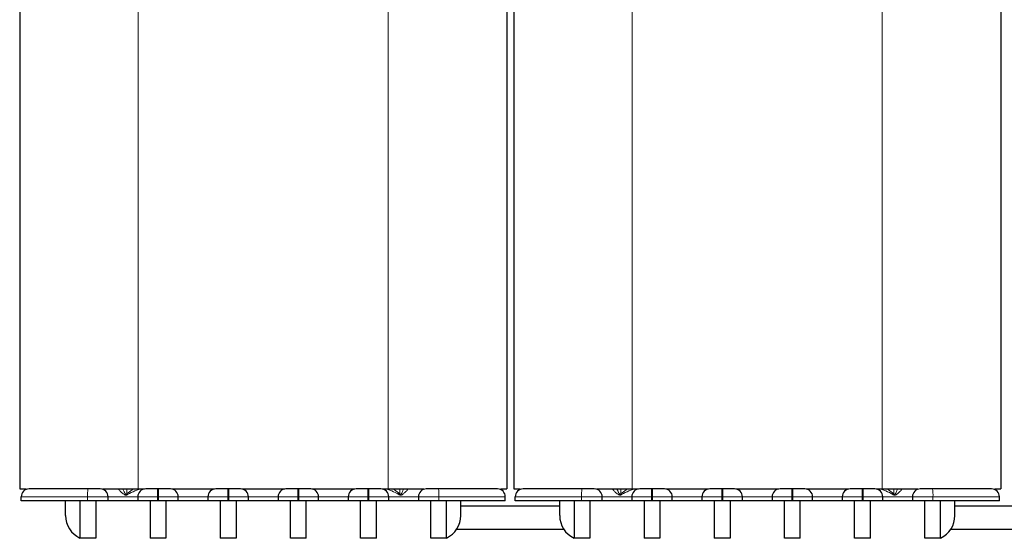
# Model space of a CAD drawing. Header units: millimetres. Extents: x 5 to 418, y 2 to 292.
# Tile 14 of 43: x 67 to 116, y 178 to 205. Entities that reach past the tile are written whole.
import ezdxf

# ---------------------------------------------------------------- set-up
doc = ezdxf.new("R2010")
doc.units = ezdxf.units.MM

msp = doc.modelspace()

# ---------------------------------------------------------------- linework, layer by layer
at = {"color": 7, "linetype": 'Continuous', "lineweight": 25}
for p, q in [((66.5559, 216.3486), (66.5559, 180.7986)), ((91.2059, 216.3486), (91.2059, 180.7986)), ((91.5559, 216.3486), (91.5559, 180.7986)), ((116.2059, 216.3486), (116.2059, 180.7986)), ((66.5559, 180.7986), (66.8761, 180.7986)), ((66.6309, 180.1986), (66.6309, 180.3986)), ((70.7495, 180.7986), (72.5559, 180.7986)), ((71.0309, 180.1986), (71.0309, 180.3986)), ((72.5309, 180.3986), (72.5309, 180.1986)), ((72.5559, 180.7986), (72.865, 180.7986)), ((73.5809, 180.7986), (73.5309, 180.7986)), ((74.2468, 180.7986), (76.415, 180.7986)), ((74.5809, 180.1986), (74.5809, 180.3986)), ((76.0809, 180.3986), (76.0809, 180.1986)), ((77.1309, 180.7986), (77.0809, 180.7986)), ((77.7968, 180.7986), (79.965, 180.7986)), ((78.1309, 180.1986), (78.1309, 180.3986)), ((79.6309, 180.3986), (79.6309, 180.1986)), ((80.6809, 180.7986), (80.6309, 180.7986)), ((81.3468, 180.7986), (83.515, 180.7986)), ((81.6809, 180.1986), (81.6809, 180.3986)), ((83.1809, 180.3986), (83.1809, 180.1986)), ((84.2309, 180.7986), (84.1809, 180.7986)), ((84.8968, 180.7986), (85.2059, 180.7986)), ((85.2059, 180.7986), (87.0016, 180.7986)), ((85.2309, 180.1986), (85.2309, 180.3986)), ((86.7309, 180.3986), (86.7309, 180.1986)), ((90.9073, 180.7986), (91.2059, 180.7986)), ((91.1309, 180.1986), (91.1309, 180.3986)), ((91.5559, 180.7986), (91.8761, 180.7986)), ((91.6309, 180.1986), (91.6309, 180.3986)), ((95.7495, 180.7986), (97.5559, 180.7986)), ((96.0309, 180.1986), (96.0309, 180.3986)), ((97.5309, 180.3986), (97.5309, 180.1986)), ((97.5559, 180.7986), (97.865, 180.7986)), ((98.5809, 180.7986), (98.5309, 180.7986)), ((99.2468, 180.7986), (101.415, 180.7986)), ((99.5809, 180.1986), (99.5809, 180.3986)), ((101.0809, 180.3986), (101.0809, 180.1986)), ((102.1309, 180.7986), (102.0809, 180.7986)), ((102.7968, 180.7986), (104.965, 180.7986)), ((103.1309, 180.1986), (103.1309, 180.3986)), ((104.6309, 180.3986), (104.6309, 180.1986)), ((105.6809, 180.7986), (105.6309, 180.7986)), ((106.3468, 180.7986), (108.515, 180.7986)), ((106.6809, 180.1986), (106.6809, 180.3986)), ((108.1809, 180.3986), (108.1809, 180.1986)), ((109.2309, 180.7986), (109.1809, 180.7986)), ((109.8968, 180.7986), (110.2059, 180.7986)), ((110.2059, 180.7986), (112.0016, 180.7986)), ((110.2309, 180.1986), (110.2309, 180.3986)), ((111.7309, 180.3986), (111.7309, 180.1986)), ((115.9073, 180.7986), (116.2059, 180.7986)), ((116.1309, 180.1986), (116.1309, 180.3986)), ((69.9909, 180.1986), (66.6309, 180.1986)), ((68.8809, 179.4486), (68.8809, 180.1986)), ((69.6059, 180.1986), (69.6059, 178.2986)), ((71.0309, 180.1986), (69.9909, 180.1986)), ((70.4059, 180.1986), (70.4059, 178.2986)), ((71.2219, 180.1986), (71.0309, 180.1986)), ((72.3399, 180.1986), (71.2219, 180.1986)), ((72.5309, 180.1986), (72.3399, 180.1986)), ((73.5309, 180.1986), (72.5309, 180.1986)), ((73.1559, 180.1986), (73.1559, 178.2986)), ((73.5809, 180.1986), (73.5309, 180.1986)), ((74.5809, 180.1986), (73.5809, 180.1986)), ((73.9559, 180.1986), (73.9559, 178.2986)), ((76.0809, 180.1986), (74.5809, 180.1986)), ((77.0809, 180.1986), (76.0809, 180.1986)), ((76.7059, 180.1986), (76.7059, 178.2986)), ((77.1309, 180.1986), (77.0809, 180.1986)), ((78.1309, 180.1986), (77.1309, 180.1986)), ((77.5059, 180.1986), (77.5059, 178.2986)), ((79.6309, 180.1986), (78.1309, 180.1986)), ((80.6309, 180.1986), (79.6309, 180.1986)), ((80.2559, 178.2986), (80.2559, 180.1986)), ((80.6809, 180.1986), (80.6309, 180.1986)), ((81.6809, 180.1986), (80.6809, 180.1986)), ((81.0559, 178.2986), (81.0559, 180.1986)), ((83.1809, 180.1986), (81.6809, 180.1986)), ((84.1809, 180.1986), (83.1809, 180.1986)), ((83.8059, 178.2986), (83.8059, 180.1986)), ((84.2309, 180.1986), (84.1809, 180.1986)), ((85.2309, 180.1986), (84.2309, 180.1986)), ((84.6059, 178.2986), (84.6059, 180.1986)), ((85.4219, 180.1986), (85.2309, 180.1986)), ((86.5399, 180.1986), (85.4219, 180.1986)), ((86.7309, 180.1986), (86.5399, 180.1986)), ((87.7709, 180.1986), (86.7309, 180.1986)), ((87.3559, 178.2986), (87.3559, 180.1986)), ((91.1309, 180.1986), (87.7709, 180.1986)), ((88.1559, 178.2986), (88.1559, 180.1986)), ((88.8809, 179.4486), (88.8809, 180.1986)), ((88.8809, 179.9486), (93.8809, 179.9486)), ((94.9909, 180.1986), (91.6309, 180.1986)), ((93.8809, 179.4486), (93.8809, 180.1986)), ((94.6059, 180.1986), (94.6059, 178.2986)), ((96.0309, 180.1986), (94.9909, 180.1986)), ((95.4059, 180.1986), (95.4059, 178.2986)), ((96.2219, 180.1986), (96.0309, 180.1986)), ((97.3399, 180.1986), (96.2219, 180.1986)), ((97.5309, 180.1986), (97.3399, 180.1986)), ((98.5309, 180.1986), (97.5309, 180.1986)), ((98.1559, 180.1986), (98.1559, 178.2986)), ((98.5809, 180.1986), (98.5309, 180.1986)), ((99.5809, 180.1986), (98.5809, 180.1986)), ((98.9559, 180.1986), (98.9559, 178.2986)), ((101.0809, 180.1986), (99.5809, 180.1986)), ((102.0809, 180.1986), (101.0809, 180.1986)), ((101.7059, 180.1986), (101.7059, 178.2986)), ((102.1309, 180.1986), (102.0809, 180.1986)), ((103.1309, 180.1986), (102.1309, 180.1986)), ((102.5059, 180.1986), (102.5059, 178.2986)), ((104.6309, 180.1986), (103.1309, 180.1986)), ((105.6309, 180.1986), (104.6309, 180.1986)), ((105.2559, 178.2986), (105.2559, 180.1986)), ((105.6809, 180.1986), (105.6309, 180.1986)), ((106.6809, 180.1986), (105.6809, 180.1986)), ((106.0559, 178.2986), (106.0559, 180.1986)), ((108.1809, 180.1986), (106.6809, 180.1986)), ((109.1809, 180.1986), (108.1809, 180.1986)), ((108.8059, 178.2986), (108.8059, 180.1986)), ((109.2309, 180.1986), (109.1809, 180.1986)), ((110.2309, 180.1986), (109.2309, 180.1986)), ((109.6059, 178.2986), (109.6059, 180.1986)), ((110.4219, 180.1986), (110.2309, 180.1986)), ((111.5399, 180.1986), (110.4219, 180.1986)), ((111.7309, 180.1986), (111.5399, 180.1986)), ((112.7709, 180.1986), (111.7309, 180.1986)), ((112.3559, 178.2986), (112.3559, 180.1986)), ((116.1309, 180.1986), (112.7709, 180.1986)), ((113.1559, 178.2986), (113.1559, 180.1986)), ((113.8809, 179.4486), (113.8809, 180.1986)), ((113.8809, 179.9486), (118.8809, 179.9486)), ((94.0953, 178.7486), (88.6665, 178.7486)), ((119.0953, 178.7486), (113.6665, 178.7486)), ((69.641, 178.2986), (69.6059, 178.2986)), ((70.4059, 178.2986), (69.641, 178.2986)), ((73.9559, 178.2986), (73.1559, 178.2986)), ((77.5059, 178.2986), (76.7059, 178.2986)), ((81.0559, 178.2986), (80.2559, 178.2986)), ((84.6059, 178.2986), (83.8059, 178.2986)), ((88.1208, 178.2986), (87.3559, 178.2986)), ((88.1559, 178.2986), (88.1208, 178.2986)), ((94.641, 178.2986), (94.6059, 178.2986)), ((95.4059, 178.2986), (94.641, 178.2986)), ((98.9559, 178.2986), (98.1559, 178.2986)), ((102.5059, 178.2986), (101.7059, 178.2986)), ((106.0559, 178.2986), (105.2559, 178.2986)), ((109.6059, 178.2986), (108.8059, 178.2986)), ((113.1208, 178.2986), (112.3559, 178.2986)), ((113.1559, 178.2986), (113.1208, 178.2986))]:
    msp.add_line(p, q, dxfattribs=at)
at = {"color": 7, "linetype": 'Continuous', "lineweight": 18}
for p, q in [((72.5559, 216.3486), (72.5559, 180.7986)), ((85.2059, 216.3486), (85.2059, 180.7986)), ((97.5559, 216.3486), (97.5559, 180.7986)), ((110.2059, 216.3486), (110.2059, 180.7986)), ((69.9909, 180.3986), (66.6309, 180.3986)), ((71.0309, 180.3986), (69.9909, 180.3986)), ((69.9909, 180.1986), (69.9909, 180.3986)), ((71.0309, 180.3986), (72.5309, 180.3986)), ((71.9773, 180.5563), (72.3135, 180.7986)), ((71.9773, 180.5563), (71.9773, 180.7986)), ((73.5309, 180.3986), (72.5309, 180.3986)), ((73.5309, 180.3986), (73.5309, 180.7986)), ((73.5809, 180.3986), (73.5309, 180.3986)), ((73.5309, 180.1986), (73.5309, 180.3986)), ((73.5809, 180.3986), (73.5809, 180.7986)), ((74.5809, 180.3986), (73.5809, 180.3986)), ((73.5809, 180.1986), (73.5809, 180.3986)), ((74.5809, 180.3986), (76.0809, 180.3986)), ((77.0809, 180.3986), (76.0809, 180.3986)), ((77.0809, 180.3986), (77.0809, 180.7986)), ((77.1309, 180.3986), (77.0809, 180.3986)), ((77.0809, 180.1986), (77.0809, 180.3986)), ((77.1309, 180.7986), (77.1309, 180.3986)), ((78.1309, 180.3986), (77.1309, 180.3986)), ((77.1309, 180.3986), (77.1309, 180.1986)), ((78.1309, 180.3986), (79.6309, 180.3986)), ((80.6309, 180.3986), (79.6309, 180.3986)), ((80.6309, 180.3986), (80.6309, 180.7986)), ((80.6809, 180.3986), (80.6309, 180.3986)), ((80.6309, 180.1986), (80.6309, 180.3986)), ((80.6809, 180.3986), (80.6809, 180.7986)), ((81.6809, 180.3986), (80.6809, 180.3986)), ((80.6809, 180.1986), (80.6809, 180.3986)), ((81.6809, 180.3986), (83.1809, 180.3986)), ((84.1809, 180.3986), (83.1809, 180.3986)), ((84.1809, 180.3986), (84.1809, 180.7986)), ((84.2309, 180.3986), (84.1809, 180.3986)), ((84.1809, 180.1986), (84.1809, 180.3986)), ((84.2309, 180.3986), (84.2309, 180.7986)), ((85.2309, 180.3986), (84.2309, 180.3986)), ((84.2309, 180.1986), (84.2309, 180.3986)), ((85.2309, 180.3986), (86.7309, 180.3986)), ((85.4483, 180.7986), (85.7845, 180.5563)), ((85.7845, 180.5563), (85.7845, 180.7986)), ((87.7709, 180.3986), (86.7309, 180.3986)), ((87.7709, 180.1986), (87.7709, 180.3986)), ((91.1309, 180.3986), (87.7709, 180.3986)), ((94.9909, 180.3986), (91.6309, 180.3986)), ((96.0309, 180.3986), (94.9909, 180.3986)), ((94.9909, 180.1986), (94.9909, 180.3986)), ((96.0309, 180.3986), (97.5309, 180.3986)), ((96.9773, 180.5563), (97.3135, 180.7986)), ((96.9773, 180.5563), (96.9773, 180.7986)), ((98.5309, 180.3986), (97.5309, 180.3986)), ((98.5309, 180.3986), (98.5309, 180.7986)), ((98.5809, 180.3986), (98.5309, 180.3986)), ((98.5309, 180.1986), (98.5309, 180.3986)), ((98.5809, 180.3986), (98.5809, 180.7986)), ((99.5809, 180.3986), (98.5809, 180.3986)), ((98.5809, 180.1986), (98.5809, 180.3986)), ((99.5809, 180.3986), (101.0809, 180.3986)), ((102.0809, 180.3986), (101.0809, 180.3986)), ((102.0809, 180.3986), (102.0809, 180.7986)), ((102.1309, 180.3986), (102.0809, 180.3986)), ((102.0809, 180.1986), (102.0809, 180.3986)), ((102.1309, 180.7986), (102.1309, 180.3986)), ((103.1309, 180.3986), (102.1309, 180.3986)), ((102.1309, 180.3986), (102.1309, 180.1986)), ((103.1309, 180.3986), (104.6309, 180.3986)), ((105.6309, 180.3986), (104.6309, 180.3986)), ((105.6309, 180.3986), (105.6309, 180.7986)), ((105.6809, 180.3986), (105.6309, 180.3986)), ((105.6309, 180.1986), (105.6309, 180.3986)), ((105.6809, 180.3986), (105.6809, 180.7986)), ((106.6809, 180.3986), (105.6809, 180.3986)), ((105.6809, 180.1986), (105.6809, 180.3986)), ((106.6809, 180.3986), (108.1809, 180.3986)), ((109.1809, 180.3986), (108.1809, 180.3986)), ((109.1809, 180.3986), (109.1809, 180.7986)), ((109.2309, 180.3986), (109.1809, 180.3986)), ((109.1809, 180.1986), (109.1809, 180.3986)), ((109.2309, 180.3986), (109.2309, 180.7986)), ((110.2309, 180.3986), (109.2309, 180.3986)), ((109.2309, 180.1986), (109.2309, 180.3986)), ((110.2309, 180.3986), (111.7309, 180.3986)), ((110.4483, 180.7986), (110.7845, 180.5563)), ((110.7845, 180.5563), (110.7845, 180.7986)), ((112.7709, 180.3986), (111.7309, 180.3986)), ((112.7709, 180.1986), (112.7709, 180.3986)), ((116.1309, 180.3986), (112.7709, 180.3986))]:
    msp.add_line(p, q, dxfattribs=at)
at = {"color": 7, "linetype": 'Continuous', "lineweight": 25}
for centre, radius, start, end in [((67.0309, 180.3986), 0.4, 90, 180), ((70.6309, 180.3986), 0.4, 0, 90), ((72.9309, 180.3986), 0.4, 90, 180), ((74.1809, 180.3986), 0.4, 0, 90), ((76.4809, 180.3986), 0.4, 90, 180), ((77.7309, 180.3986), 0.4, 0, 90), ((80.0309, 180.3986), 0.4, 90, 180), ((81.2809, 180.3986), 0.4, 0, 90), ((83.5809, 180.3986), 0.4, 90, 180), ((84.8309, 180.3986), 0.4, 0, 90), ((87.1309, 180.3986), 0.4, 90, 180), ((90.7309, 180.3986), 0.4, 0, 90), ((92.0309, 180.3986), 0.4, 90, 180), ((95.6309, 180.3986), 0.4, 0, 90), ((97.9309, 180.3986), 0.4, 90, 180), ((99.1809, 180.3986), 0.4, 0, 90), ((101.4809, 180.3986), 0.4, 90, 180), ((102.7309, 180.3986), 0.4, 0, 90), ((105.0309, 180.3986), 0.4, 90, 180), ((106.2809, 180.3986), 0.4, 0, 90), ((108.5809, 180.3986), 0.4, 90, 180), ((109.8309, 180.3986), 0.4, 0, 90), ((112.1309, 180.3986), 0.4, 90, 180), ((115.7309, 180.3986), 0.4, 0, 90), ((70.1309, 179.4486), 1.25, 180, 245.16541), ((87.6309, 179.4486), 1.25, 294.83459, 0), ((95.1309, 179.4486), 1.25, 180, 245.16541), ((112.6309, 179.4486), 1.25, 294.83459, 0)]:
    msp.add_arc(centre, radius, start, end, dxfattribs=at)
at = {"color": 7, "linetype": 'Continuous', "lineweight": 18}
for centre, radius, start, end in [((72.5029, 180.4984), 2.514, 173.14274, 182.27604), ((71.5838, 180.9394), 0.1544, 267.2978, 294.22441), ((66.8468, 175.7008), 7.0638, 42.9441, 43.42237), ((90.915, 175.7008), 7.0638, 136.57763, 137.0559), ((86.178, 180.9394), 0.1544, 245.77559, 272.7022), ((85.2589, 180.4984), 2.514, 357.72396, 6.85726), ((97.5029, 180.4984), 2.514, 173.14274, 182.27604), ((96.5838, 180.9394), 0.1544, 267.2978, 294.22441), ((91.8468, 175.7008), 7.0638, 42.9441, 43.42237), ((115.915, 175.7008), 7.0638, 136.57763, 137.0559), ((111.178, 180.9394), 0.1544, 245.77559, 272.7022), ((110.2589, 180.4984), 2.514, 357.72396, 6.85726)]:
    msp.add_arc(centre, radius, start, end, dxfattribs=at)
at = {"color": 7, "linetype": 'Continuous', "lineweight": 25}
for points, knots in [([(70.0069, 180.7986), (69.6281, 180.7986), (68.841, 180.7986), (67.8417, 180.7986), (67.1572, 180.7986), (67.0719, 180.7986), (67.0309, 180.7986)], [0, 0, 0, 0, 0.2406183, 0.5, 0.7593817, 1, 1, 1, 1]), ([(70.6309, 180.7986), (70.6286, 180.7986), (70.624, 180.7986), (70.5863, 180.7986), (70.5284, 180.7986), (70.4494, 180.7986), (70.354, 180.7986), (70.2452, 180.7986), (70.128, 180.7986), (70.0473, 180.7986), (70.0069, 180.7986)], [0, 0, 0, 0, 0.1249292, 0.2499971, 0.3748613, 0.4999972, 0.6248613, 0.7499971, 0.8749293, 1, 1, 1, 1]), ([(73.5309, 180.7986), (73.4554, 180.7986), (73.339, 180.7986), (73.1992, 180.7986), (73.1037, 180.7986), (73.0261, 180.7986), (72.9514, 180.7986), (72.939, 180.7986), (72.9309, 180.7986)], [0, 0, 0, 0, 0.2394429, 0.3695788, 0.4999999, 0.6301358, 0.7605571, 1, 1, 1, 1]), ([(74.1809, 180.7986), (74.1728, 180.7986), (74.1604, 180.7986), (74.0857, 180.7986), (74.0082, 180.7986), (73.9127, 180.7986), (73.7729, 180.7986), (73.6563, 180.7986), (73.5809, 180.7986)], [0, 0, 0, 0, 0.2394429, 0.3695788, 0.4999999, 0.6301358, 0.7605571, 1, 1, 1, 1]), ([(77.0809, 180.7986), (77.0054, 180.7986), (76.889, 180.7986), (76.7492, 180.7986), (76.6537, 180.7986), (76.5761, 180.7986), (76.5014, 180.7986), (76.489, 180.7986), (76.4809, 180.7986)], [0, 0, 0, 0, 0.2394429, 0.3695788, 0.4999999, 0.6301358, 0.7605571, 1, 1, 1, 1]), ([(77.7309, 180.7986), (77.7228, 180.7986), (77.7104, 180.7986), (77.6357, 180.7986), (77.5582, 180.7986), (77.4627, 180.7986), (77.3229, 180.7986), (77.2063, 180.7986), (77.1309, 180.7986)], [0, 0, 0, 0, 0.23944295, 0.36957878, 0.49999987, 0.63013583, 0.76055705, 1, 1, 1, 1]), ([(80.6309, 180.7986), (80.5554, 180.7986), (80.439, 180.7986), (80.2992, 180.7986), (80.2037, 180.7986), (80.1261, 180.7986), (80.0514, 180.7986), (80.039, 180.7986), (80.0309, 180.7986)], [0, 0, 0, 0, 0.2394429, 0.3695788, 0.4999999, 0.6301358, 0.7605571, 1, 1, 1, 1]), ([(81.2809, 180.7986), (81.2728, 180.7986), (81.2604, 180.7986), (81.1857, 180.7986), (81.1082, 180.7986), (81.0127, 180.7986), (80.8729, 180.7986), (80.7563, 180.7986), (80.6809, 180.7986)], [0, 0, 0, 0, 0.2394429, 0.3695788, 0.4999999, 0.6301358, 0.7605571, 1, 1, 1, 1]), ([(84.1809, 180.7986), (84.1054, 180.7986), (83.989, 180.7986), (83.8492, 180.7986), (83.7537, 180.7986), (83.6761, 180.7986), (83.6014, 180.7986), (83.589, 180.7986), (83.5809, 180.7986)], [0, 0, 0, 0, 0.2394429, 0.3695788, 0.4999999, 0.6301358, 0.7605571, 1, 1, 1, 1]), ([(84.8309, 180.7986), (84.8228, 180.7986), (84.8104, 180.7986), (84.7357, 180.7986), (84.6582, 180.7986), (84.5627, 180.7986), (84.4229, 180.7986), (84.3063, 180.7986), (84.2309, 180.7986)], [0, 0, 0, 0, 0.23944295, 0.36957878, 0.49999987, 0.63013583, 0.76055705, 1, 1, 1, 1]), ([(87.7549, 180.7986), (87.7146, 180.7986), (87.6339, 180.7986), (87.5167, 180.7986), (87.4079, 180.7986), (87.3126, 180.7986), (87.2335, 180.7986), (87.1756, 180.7986), (87.1377, 180.7986), (87.1332, 180.7986), (87.1309, 180.7986)], [0, 0, 0, 0, 0.1249292, 0.2499971, 0.3748613, 0.4999972, 0.6248613, 0.7499971, 0.8749293, 1, 1, 1, 1]), ([(90.7309, 180.7986), (90.6899, 180.7986), (90.6046, 180.7986), (89.9201, 180.7986), (88.9208, 180.7986), (88.1337, 180.7986), (87.7549, 180.7986)], [0, 0, 0, 0, 0.2406183, 0.5, 0.7593817, 1, 1, 1, 1]), ([(95.0069, 180.7986), (94.6281, 180.7986), (93.841, 180.7986), (92.8417, 180.7986), (92.1572, 180.7986), (92.0719, 180.7986), (92.0309, 180.7986)], [0, 0, 0, 0, 0.2406183, 0.5, 0.7593817, 1, 1, 1, 1]), ([(95.6309, 180.7986), (95.6286, 180.7986), (95.624, 180.7986), (95.5863, 180.7986), (95.5284, 180.7986), (95.4494, 180.7986), (95.354, 180.7986), (95.2452, 180.7986), (95.128, 180.7986), (95.0473, 180.7986), (95.0069, 180.7986)], [0, 0, 0, 0, 0.12492916, 0.24999712, 0.37486129, 0.49999723, 0.62486128, 0.74999711, 0.8749293, 1, 1, 1, 1]), ([(98.5309, 180.7986), (98.4554, 180.7986), (98.339, 180.7986), (98.1992, 180.7986), (98.1037, 180.7986), (98.0261, 180.7986), (97.9514, 180.7986), (97.939, 180.7986), (97.9309, 180.7986)], [0, 0, 0, 0, 0.2394429, 0.3695788, 0.4999999, 0.6301358, 0.7605571, 1, 1, 1, 1]), ([(99.1809, 180.7986), (99.1728, 180.7986), (99.1604, 180.7986), (99.0857, 180.7986), (99.0082, 180.7986), (98.9127, 180.7986), (98.7729, 180.7986), (98.6563, 180.7986), (98.5809, 180.7986)], [0, 0, 0, 0, 0.2394429, 0.3695788, 0.4999999, 0.6301358, 0.7605571, 1, 1, 1, 1]), ([(102.0809, 180.7986), (102.0054, 180.7986), (101.889, 180.7986), (101.7492, 180.7986), (101.6537, 180.7986), (101.5761, 180.7986), (101.5014, 180.7986), (101.489, 180.7986), (101.4809, 180.7986)], [0, 0, 0, 0, 0.2394429, 0.3695788, 0.4999999, 0.6301358, 0.7605571, 1, 1, 1, 1]), ([(102.7309, 180.7986), (102.7228, 180.7986), (102.7104, 180.7986), (102.6357, 180.7986), (102.5582, 180.7986), (102.4627, 180.7986), (102.3229, 180.7986), (102.2063, 180.7986), (102.1309, 180.7986)], [0, 0, 0, 0, 0.23944295, 0.36957878, 0.49999987, 0.63013583, 0.76055705, 1, 1, 1, 1]), ([(105.6309, 180.7986), (105.5554, 180.7986), (105.439, 180.7986), (105.2992, 180.7986), (105.2037, 180.7986), (105.1261, 180.7986), (105.0514, 180.7986), (105.039, 180.7986), (105.0309, 180.7986)], [0, 0, 0, 0, 0.2394429, 0.3695788, 0.4999999, 0.6301358, 0.7605571, 1, 1, 1, 1]), ([(106.2809, 180.7986), (106.2728, 180.7986), (106.2604, 180.7986), (106.1857, 180.7986), (106.1082, 180.7986), (106.0127, 180.7986), (105.8729, 180.7986), (105.7563, 180.7986), (105.6809, 180.7986)], [0, 0, 0, 0, 0.2394429, 0.3695788, 0.4999999, 0.6301358, 0.7605571, 1, 1, 1, 1]), ([(109.1809, 180.7986), (109.1054, 180.7986), (108.989, 180.7986), (108.8492, 180.7986), (108.7537, 180.7986), (108.6761, 180.7986), (108.6014, 180.7986), (108.589, 180.7986), (108.5809, 180.7986)], [0, 0, 0, 0, 0.2394429, 0.3695788, 0.4999999, 0.6301358, 0.7605571, 1, 1, 1, 1]), ([(109.8309, 180.7986), (109.8228, 180.7986), (109.8104, 180.7986), (109.7357, 180.7986), (109.6582, 180.7986), (109.5627, 180.7986), (109.4229, 180.7986), (109.3063, 180.7986), (109.2309, 180.7986)], [0, 0, 0, 0, 0.23944295, 0.36957878, 0.49999987, 0.63013583, 0.76055705, 1, 1, 1, 1]), ([(112.7549, 180.7986), (112.7146, 180.7986), (112.6339, 180.7986), (112.5167, 180.7986), (112.4079, 180.7986), (112.3126, 180.7986), (112.2335, 180.7986), (112.1756, 180.7986), (112.1377, 180.7986), (112.1332, 180.7986), (112.1309, 180.7986)], [0, 0, 0, 0, 0.1249292, 0.2499971, 0.3748613, 0.4999972, 0.6248613, 0.7499971, 0.8749293, 1, 1, 1, 1]), ([(115.7309, 180.7986), (115.6899, 180.7986), (115.6046, 180.7986), (114.9201, 180.7986), (113.9208, 180.7986), (113.1337, 180.7986), (112.7549, 180.7986)], [0, 0, 0, 0, 0.2406183, 0.5, 0.7593817, 1, 1, 1, 1])]:
    msp.add_open_spline(points, degree=3, knots=knots, dxfattribs=at)
at = {"color": 7, "linetype": 'Continuous', "lineweight": 18}
for points, knots in [([(72.0177, 180.5133), (72.004, 180.5059), (71.9791, 180.4925), (71.9386, 180.483), (71.8979, 180.4888), (71.8221, 180.5241), (71.7446, 180.5905), (71.6644, 180.6637), (71.6141, 180.7165), (71.5792, 180.7605), (71.5774, 180.777), (71.5765, 180.7852)], [0, 0, 0, 0, 0.068905, 0.1255557, 0.1828787, 0.2509212, 0.5001985, 0.6405068, 0.766729, 0.8835624, 1, 1, 1, 1]), ([(71.7799, 180.7986), (71.7915, 180.7712), (71.8116, 180.7236), (71.8412, 180.6568), (71.862, 180.6128), (71.8797, 180.577), (71.8963, 180.5486), (71.9134, 180.5258), (71.9271, 180.5183), (71.9363, 180.5175), (71.9454, 180.5205), (71.961, 180.532), (71.9702, 180.5456), (71.9773, 180.5563)], [0, 0, 0, 0, 0.25193704, 0.4383074, 0.56078624, 0.62520883, 0.74084446, 0.81196061, 0.83557491, 0.85709822, 0.87967381, 0.90607171, 1, 1, 1, 1]), ([(72.7784, 180.7986), (72.7114, 180.7926), (72.5746, 180.7804), (72.3189, 180.6812), (72.1377, 180.5802), (72.0177, 180.5133)], [0, 0, 0, 0, 0.2445056, 0.49969932, 1, 1, 1, 1]), ([(85.7441, 180.5133), (85.6243, 180.5801), (85.4432, 180.6811), (85.1876, 180.7803), (85.0505, 180.7926), (84.9834, 180.7986)], [0, 0, 0, 0, 0.4994626, 0.7550898, 1, 1, 1, 1]), ([(86.1853, 180.7852), (86.1844, 180.777), (86.1826, 180.7605), (86.1477, 180.7165), (86.0974, 180.6637), (86.0171, 180.5904), (85.9394, 180.5239), (85.8635, 180.4887), (85.8229, 180.483), (85.7826, 180.4926), (85.7578, 180.5059), (85.7441, 180.5133)], [0, 0, 0, 0, 0.1163997, 0.2332005, 0.3593893, 0.4996598, 0.749939, 0.8177023, 0.8749504, 0.9313581, 1, 1, 1, 1]), ([(85.7845, 180.5563), (85.7916, 180.5457), (85.8007, 180.5322), (85.8161, 180.5207), (85.8251, 180.5176), (85.8341, 180.5182), (85.8479, 180.5253), (85.8954, 180.5883), (85.9352, 180.6905), (85.9701, 180.7712), (85.9819, 180.7986)], [0, 0, 0, 0, 0.09321228, 0.11953866, 0.14201767, 0.16330268, 0.18646118, 0.25743779, 0.74769187, 1, 1, 1, 1]), ([(97.0177, 180.5133), (97.004, 180.5059), (96.9791, 180.4925), (96.9386, 180.483), (96.8979, 180.4888), (96.8221, 180.5241), (96.7446, 180.5905), (96.6644, 180.6637), (96.6141, 180.7165), (96.5792, 180.7605), (96.5774, 180.777), (96.5765, 180.7852)], [0, 0, 0, 0, 0.06890502, 0.12555574, 0.18287868, 0.25092118, 0.50019846, 0.64050684, 0.76672897, 0.88356241, 1, 1, 1, 1]), ([(96.7799, 180.7986), (96.7915, 180.7712), (96.8116, 180.7236), (96.8412, 180.6568), (96.862, 180.6128), (96.8797, 180.577), (96.8963, 180.5486), (96.9134, 180.5258), (96.9271, 180.5183), (96.9363, 180.5175), (96.9454, 180.5205), (96.961, 180.532), (96.9702, 180.5456), (96.9773, 180.5563)], [0, 0, 0, 0, 0.251937, 0.4383074, 0.5607862, 0.6252088, 0.7408445, 0.8119606, 0.8355749, 0.8570982, 0.8796738, 0.9060717, 1, 1, 1, 1]), ([(97.7784, 180.7986), (97.7114, 180.7926), (97.5746, 180.7804), (97.3189, 180.6812), (97.1377, 180.5802), (97.0177, 180.5133)], [0, 0, 0, 0, 0.2445056, 0.49969932, 1, 1, 1, 1]), ([(110.7441, 180.5133), (110.6243, 180.5801), (110.4432, 180.6811), (110.1876, 180.7803), (110.0505, 180.7926), (109.9834, 180.7986)], [0, 0, 0, 0, 0.4994626, 0.7550898, 1, 1, 1, 1]), ([(111.1853, 180.7852), (111.1844, 180.777), (111.1826, 180.7605), (111.1477, 180.7165), (111.0974, 180.6637), (111.0171, 180.5904), (110.9394, 180.5239), (110.8635, 180.4887), (110.8229, 180.483), (110.7826, 180.4926), (110.7578, 180.5059), (110.7441, 180.5133)], [0, 0, 0, 0, 0.1163997, 0.2332005, 0.3593893, 0.4996598, 0.749939, 0.8177023, 0.8749504, 0.9313581, 1, 1, 1, 1]), ([(110.7845, 180.5563), (110.7916, 180.5457), (110.8007, 180.5322), (110.8161, 180.5207), (110.8251, 180.5176), (110.8341, 180.5182), (110.8479, 180.5253), (110.8954, 180.5883), (110.9352, 180.6905), (110.9701, 180.7712), (110.9819, 180.7986)], [0, 0, 0, 0, 0.0932123, 0.1195387, 0.1420177, 0.1633027, 0.1864612, 0.2574378, 0.7476919, 1, 1, 1, 1])]:
    msp.add_open_spline(points, degree=3, knots=knots, dxfattribs=at)

doc.saveas('drawing.dxf')
